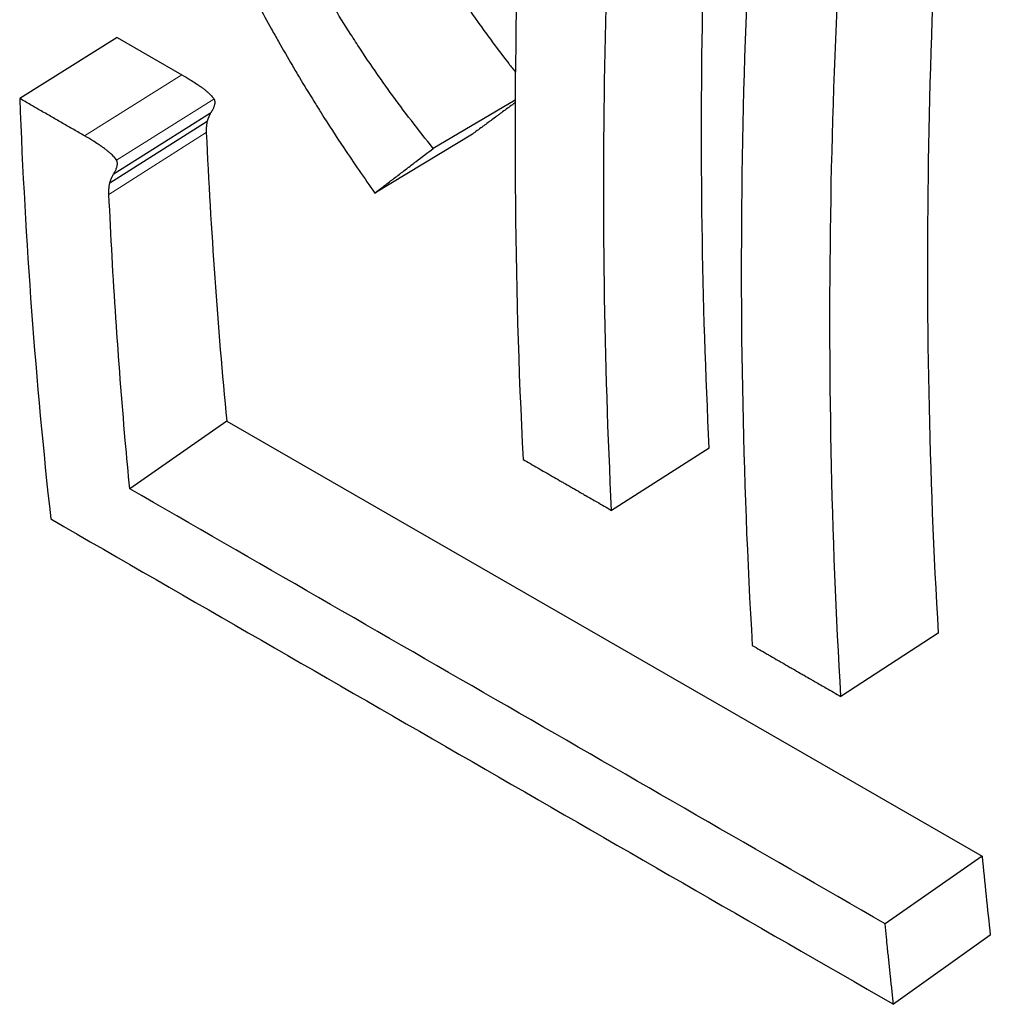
# Model space of a CAD drawing. Header units: millimetres. Extents: x 14 to 974, y 14 to 587.
# Tile 39 of 45: x 558.02 to 561.54, y 410.63 to 414.2. Entities that reach past the tile are written whole.
import ezdxf

# ---------------------------------------------------------------- set-up
doc = ezdxf.new("R2010")
doc.units = ezdxf.units.MM
doc.layers.add('외형선(ISO)', color=7, linetype='Continuous', lineweight=25)
doc.layers.add('좁은 외형선(ISO)', color=7, linetype='Continuous', lineweight=18)

msp = doc.modelspace()

# ---------------------------------------------------------------- linework, layer by layer
at = {"layer": '외형선(ISO)'}
for p, q in [((558.3758, 414.1372), (558.0226, 413.916)), ((558.3758, 414.1372), (558.6108, 414.0018)), ((559.8192, 413.9093), (559.5223, 413.7349)), ((558.7149, 413.8626), (558.3617, 413.6398)), ((558.7021, 413.833), (558.349, 413.6095)), ((559.664, 413.7864), (559.3106, 413.5732)), ((558.7733, 412.7461), (558.4217, 412.5007)), ((558.7733, 412.7461), (561.5125, 411.1687)), ((560.5221, 412.6486), (560.1691, 412.4222)), ((561.3533, 411.9777), (561.0005, 411.7473)), ((561.5125, 411.1687), (561.1609, 410.9233)), ((561.5421, 410.8826), (561.1911, 410.6315))]:
    msp.add_line(p, q, dxfattribs=at)
for centre, start_param, end_param in [((578.1714, 423.968), 5.391512, 5.552434), ((578.9918, 423.4956), 5.387441, 5.562475), ((576.3533, 425.015), 5.54755, 5.601009), ((579.0925, 423.4376), 5.601009, 5.615935)]:
    msp.add_ellipse(centre, major_axis=(-12.4758, -21.6646), ratio=0.578093, start_param=start_param, end_param=end_param, dxfattribs=at)
for points in [[(560.1691, 412.4222), (560.1144, 413.5072), (560.1375, 414.6421), (560.2383, 415.8123)], [(560.762, 415.798), (560.6335, 414.4579), (560.6057, 413.1621), (560.6791, 411.9324)], [(561.0005, 411.7473), (560.9305, 412.9206), (560.9526, 414.1541), (561.0664, 415.4288)], [(559.8334, 414.618), (559.81, 413.9318), (559.8147, 413.2605), (559.8477, 412.6073)], [(558.0226, 413.916), (558.0426, 413.3962), (558.0802, 412.8875), (558.1353, 412.3913)], [(561.1609, 410.9233), (560.2478, 411.4491), (559.3347, 411.9749), (558.4217, 412.5007)], [(558.1353, 412.3913), (559.1539, 411.8047), (560.1725, 411.2181), (561.1911, 410.6315)]]:
    msp.add_open_spline(points, degree=3, dxfattribs=at)
for points, knots in [([(559.5223, 413.7349), (559.4952, 413.7683), (559.4686, 413.8019), (559.4427, 413.8357), (559.4167, 413.8696), (559.3912, 413.9037), (559.3663, 413.9382), (559.3538, 413.9554), (559.3415, 413.9727), (559.3294, 413.99), (559.305, 414.0247), (559.2812, 414.0597), (559.2579, 414.0949), (559.2463, 414.1126), (559.2348, 414.1303), (559.2234, 414.148), (559.2007, 414.1836), (559.1786, 414.2194), (559.157, 414.2555), (559.1462, 414.2735), (559.1355, 414.2916), (559.125, 414.3098), (559.104, 414.3462), (559.0835, 414.3829), (559.0636, 414.4198), (559.0536, 414.4383), (559.0438, 414.4569), (559.0341, 414.4755), (559.0148, 414.5127), (558.996, 414.5503), (558.9778, 414.5881), (558.9687, 414.607), (558.9598, 414.626), (558.951, 414.6451), (558.9245, 414.7022), (558.8994, 414.7601), (558.8756, 414.8186), (558.8439, 414.8966), (558.8144, 414.9758), (558.7874, 415.0562)], [0, 0, 0, 0, 0.083333, 0.083333, 0.083333, 0.166667, 0.166667, 0.166667, 0.208333, 0.208333, 0.208333, 0.291667, 0.291667, 0.291667, 0.333333, 0.333333, 0.333333, 0.416667, 0.416667, 0.416667, 0.458333, 0.458333, 0.458333, 0.541667, 0.541667, 0.541667, 0.583333, 0.583333, 0.583333, 0.666667, 0.666667, 0.666667, 0.708333, 0.708333, 0.708333, 0.833333, 0.833333, 0.833333, 1, 1, 1, 1]), ([(559.255, 414.9511), (559.2709, 414.9142), (559.2874, 414.8776), (559.3045, 414.8413), (559.3133, 414.8225), (559.3222, 414.8038), (559.3313, 414.7852), (559.3495, 414.7479), (559.3683, 414.7109), (559.3877, 414.6741), (559.3973, 414.6558), (559.4072, 414.6375), (559.4171, 414.6192), (559.437, 414.5828), (559.4575, 414.5466), (559.4785, 414.5107), (559.4891, 414.4927), (559.4997, 414.4748), (559.5105, 414.457), (559.5321, 414.4214), (559.5543, 414.386), (559.577, 414.3509), (559.5883, 414.3334), (559.5998, 414.3159), (559.6115, 414.2985), (559.6347, 414.2637), (559.6585, 414.2291), (559.6829, 414.1948), (559.6951, 414.1777), (559.7074, 414.1606), (559.7199, 414.1436), (559.7448, 414.1095), (559.7702, 414.0758), (559.7962, 414.0423), (559.8041, 414.0321), (559.812, 414.022), (559.82, 414.0119)], [-0.7888686, -0.7888686, -0.7888686, -0.7888686, -0.7083333, -0.7083333, -0.7083333, -0.6666667, -0.6666667, -0.6666667, -0.5833333, -0.5833333, -0.5833333, -0.5416667, -0.5416667, -0.5416667, -0.4583333, -0.4583333, -0.4583333, -0.4166667, -0.4166667, -0.4166667, -0.3333333, -0.3333333, -0.3333333, -0.2916667, -0.2916667, -0.2916667, -0.2083333, -0.2083333, -0.2083333, -0.1666667, -0.1666667, -0.1666667, -0.0833333, -0.0833333, -0.0833333, -0.05805, -0.05805, -0.05805, -0.05805]), ([(558.7068, 414.6232), (558.721, 414.5919), (558.7354, 414.5607), (558.75, 414.5297), (558.7647, 414.4988), (558.7795, 414.468), (558.7946, 414.4374), (558.8021, 414.4221), (558.8097, 414.4068), (558.8174, 414.3916), (558.8327, 414.3612), (558.8482, 414.3309), (558.8639, 414.3009), (558.8718, 414.2858), (558.8797, 414.2709), (558.8877, 414.2559), (558.9036, 414.226), (558.9198, 414.1964), (558.9361, 414.1668), (558.9443, 414.1521), (558.9526, 414.1374), (558.9609, 414.1227), (558.9774, 414.0934), (558.9942, 414.0642), (559.0112, 414.0352), (559.0197, 414.0208), (559.0283, 414.0063), (559.0369, 413.9919), (559.0541, 413.9631), (559.0716, 413.9345), (559.0892, 413.9061), (559.098, 413.8918), (559.1069, 413.8777), (559.1158, 413.8635), (559.1425, 413.8211), (559.1698, 413.7791), (559.1974, 413.7375), (559.2343, 413.682), (559.2721, 413.6273), (559.3106, 413.5732)], [0, 0, 0, 0, 0.083333, 0.083333, 0.083333, 0.166667, 0.166667, 0.166667, 0.208333, 0.208333, 0.208333, 0.291667, 0.291667, 0.291667, 0.333333, 0.333333, 0.333333, 0.416667, 0.416667, 0.416667, 0.458333, 0.458333, 0.458333, 0.541667, 0.541667, 0.541667, 0.583333, 0.583333, 0.583333, 0.666667, 0.666667, 0.666667, 0.708333, 0.708333, 0.708333, 0.833333, 0.833333, 0.833333, 1, 1, 1, 1]), ([(558.6108, 414.0018), (558.6215, 413.9957), (558.6315, 413.9898), (558.6407, 413.984), (558.6476, 413.9797), (558.6542, 413.9756), (558.6603, 413.9715), (558.6624, 413.9702), (558.6644, 413.9688), (558.6664, 413.9675), (558.6703, 413.9648), (558.674, 413.9622), (558.6776, 413.9597), (558.6794, 413.9584), (558.6811, 413.9572), (558.6828, 413.9559), (558.6862, 413.9534), (558.6895, 413.951), (558.6925, 413.9486), (558.694, 413.9474), (558.6955, 413.9462), (558.6969, 413.945), (558.6998, 413.9427), (558.7025, 413.9404), (558.705, 413.9382), (558.7063, 413.9371), (558.7075, 413.9359), (558.7087, 413.9349), (558.711, 413.9327), (558.7132, 413.9305), (558.7152, 413.9285), (558.7162, 413.9274), (558.7171, 413.9264), (558.718, 413.9254), (558.7198, 413.9234), (558.7215, 413.9214), (558.7229, 413.9195), (558.7244, 413.9175), (558.7257, 413.9157), (558.7268, 413.9139)], [-1, -1, -1, -1, -0.833333, -0.833333, -0.833333, -0.708333, -0.708333, -0.708333, -0.666667, -0.666667, -0.666667, -0.583333, -0.583333, -0.583333, -0.541667, -0.541667, -0.541667, -0.458333, -0.458333, -0.458333, -0.416667, -0.416667, -0.416667, -0.333333, -0.333333, -0.333333, -0.291667, -0.291667, -0.291667, -0.208333, -0.208333, -0.208333, -0.166667, -0.166667, -0.166667, -0.083333, -0.083333, -0.083333, 0, 0, 0, 0]), ([(558.2576, 413.7806), (558.2511, 413.7844), (558.2446, 413.7881), (558.238, 413.7919), (558.2315, 413.7957), (558.225, 413.7994), (558.2184, 413.8032), (558.2152, 413.8051), (558.2119, 413.8069), (558.2086, 413.8088), (558.2021, 413.8126), (558.1956, 413.8163), (558.1891, 413.8201), (558.1858, 413.822), (558.1825, 413.8239), (558.1793, 413.8257), (558.1727, 413.8295), (558.1662, 413.8333), (558.1597, 413.837), (558.1564, 413.8389), (558.1531, 413.8408), (558.1499, 413.8427), (558.1434, 413.8464), (558.1368, 413.8502), (558.1303, 413.8539), (558.127, 413.8558), (558.1238, 413.8577), (558.1205, 413.8596), (558.114, 413.8633), (558.1074, 413.8671), (558.1009, 413.8709), (558.0976, 413.8727), (558.0944, 413.8746), (558.0911, 413.8765), (558.0813, 413.8821), (558.0715, 413.8878), (558.0617, 413.8934), (558.0487, 413.901), (558.0356, 413.9085), (558.0226, 413.916)], [0, 0, 0, 0, 0.00277024, 0.00277024, 0.00277024, 0.00554048, 0.00554048, 0.00554048, 0.0069256, 0.0069256, 0.0069256, 0.00969584, 0.00969584, 0.00969584, 0.01108096, 0.01108096, 0.01108096, 0.0138512, 0.0138512, 0.0138512, 0.01523632, 0.01523632, 0.01523632, 0.01800656, 0.01800656, 0.01800656, 0.01939168, 0.01939168, 0.01939168, 0.02216192, 0.02216192, 0.02216192, 0.02354704, 0.02354704, 0.02354704, 0.0277024, 0.0277024, 0.0277024, 0.03324288, 0.03324288, 0.03324288, 0.03324288]), ([(558.7268, 413.9139), (558.7271, 413.9134), (558.7274, 413.9129), (558.7276, 413.9125), (558.7278, 413.912), (558.7281, 413.9115), (558.7283, 413.911), (558.7284, 413.9107), (558.7285, 413.9105), (558.7286, 413.9102), (558.7287, 413.9097), (558.7289, 413.9092), (558.7291, 413.9087), (558.7291, 413.9084), (558.7292, 413.9082), (558.7293, 413.9079), (558.7294, 413.9073), (558.7295, 413.9068), (558.7296, 413.9062), (558.7296, 413.9059), (558.7297, 413.9057), (558.7297, 413.9054), (558.7298, 413.9045), (558.7299, 413.9036), (558.7299, 413.9027), (558.73, 413.9021), (558.73, 413.9015), (558.7299, 413.9009), (558.7299, 413.8996), (558.7298, 413.8983), (558.7296, 413.897), (558.7295, 413.8963), (558.7294, 413.8956), (558.7293, 413.895), (558.729, 413.8936), (558.7287, 413.8922), (558.7283, 413.8907), (558.7281, 413.8899), (558.7278, 413.8892), (558.7276, 413.8885), (558.7271, 413.8869), (558.7266, 413.8854), (558.7259, 413.8838), (558.7256, 413.883), (558.7253, 413.8822), (558.7249, 413.8814), (558.7242, 413.8797), (558.7235, 413.878), (558.7226, 413.8763), (558.7222, 413.8755), (558.7217, 413.8746), (558.7213, 413.8737), (558.7204, 413.8719), (558.7194, 413.8701), (558.7183, 413.8683), (558.7172, 413.8664), (558.7161, 413.8645), (558.7149, 413.8626)], [-1, -1, -1, -1, -0.958333, -0.958333, -0.958333, -0.916667, -0.916667, -0.916667, -0.895833, -0.895833, -0.895833, -0.854167, -0.854167, -0.854167, -0.833333, -0.833333, -0.833333, -0.791667, -0.791667, -0.791667, -0.770833, -0.770833, -0.770833, -0.708333, -0.708333, -0.708333, -0.666667, -0.666667, -0.666667, -0.583333, -0.583333, -0.583333, -0.541667, -0.541667, -0.541667, -0.458333, -0.458333, -0.458333, -0.416667, -0.416667, -0.416667, -0.333333, -0.333333, -0.333333, -0.291667, -0.291667, -0.291667, -0.208333, -0.208333, -0.208333, -0.166667, -0.166667, -0.166667, -0.083333, -0.083333, -0.083333, 0, 0, 0, 0]), ([(559.8192, 413.9008), (559.8173, 413.8995), (559.8155, 413.8982), (559.8137, 413.8968), (559.8107, 413.8946), (559.8078, 413.8925), (559.8048, 413.8903), (559.7989, 413.8859), (559.793, 413.8816), (559.7871, 413.8773), (559.7842, 413.8751), (559.7813, 413.8729), (559.7783, 413.8707), (559.7724, 413.8664), (559.7665, 413.8621), (559.7607, 413.8577), (559.7577, 413.8556), (559.7548, 413.8534), (559.7519, 413.8512), (559.746, 413.8469), (559.7401, 413.8426), (559.7342, 413.8382), (559.7313, 413.8361), (559.7284, 413.8339), (559.7254, 413.8318), (559.7196, 413.8274), (559.7137, 413.8231), (559.7079, 413.8188), (559.7049, 413.8166), (559.702, 413.8145), (559.6991, 413.8123), (559.6932, 413.808), (559.6874, 413.8037), (559.6815, 413.7994), (559.6757, 413.795), (559.6699, 413.7907), (559.664, 413.7864)], [-0.03387321, -0.03387321, -0.03387321, -0.03387321, -0.03268459, -0.03268459, -0.03268459, -0.03076196, -0.03076196, -0.03076196, -0.02691672, -0.02691672, -0.02691672, -0.0249941, -0.0249941, -0.0249941, -0.02114885, -0.02114885, -0.02114885, -0.01922623, -0.01922623, -0.01922623, -0.01538098, -0.01538098, -0.01538098, -0.01345836, -0.01345836, -0.01345836, -0.00961311, -0.00961311, -0.00961311, -0.00769049, -0.00769049, -0.00769049, -0.00384525, -0.00384525, -0.00384525, 0, 0, 0, 0]), ([(558.7149, 413.8626), (558.7139, 413.8608), (558.713, 413.859), (558.7121, 413.8573), (558.7114, 413.856), (558.7108, 413.8547), (558.7102, 413.8534), (558.71, 413.853), (558.7098, 413.8526), (558.7096, 413.8522), (558.7092, 413.8513), (558.7088, 413.8505), (558.7084, 413.8496), (558.7082, 413.8492), (558.708, 413.8488), (558.7079, 413.8484), (558.7075, 413.8476), (558.7071, 413.8467), (558.7068, 413.8459), (558.7066, 413.8455), (558.7065, 413.8451), (558.7063, 413.8447), (558.706, 413.8439), (558.7056, 413.8431), (558.7053, 413.8423), (558.7052, 413.8419), (558.705, 413.8415), (558.7049, 413.8411), (558.7046, 413.8403), (558.7043, 413.8395), (558.704, 413.8388), (558.7039, 413.8384), (558.7037, 413.838), (558.7036, 413.8376), (558.7033, 413.8368), (558.7031, 413.8361), (558.7028, 413.8353), (558.7026, 413.8345), (558.7023, 413.8338), (558.7021, 413.833)], [-1, -1, -1, -1, -0.833333, -0.833333, -0.833333, -0.708333, -0.708333, -0.708333, -0.666667, -0.666667, -0.666667, -0.583333, -0.583333, -0.583333, -0.541667, -0.541667, -0.541667, -0.458333, -0.458333, -0.458333, -0.416667, -0.416667, -0.416667, -0.333333, -0.333333, -0.333333, -0.291667, -0.291667, -0.291667, -0.208333, -0.208333, -0.208333, -0.166667, -0.166667, -0.166667, -0.083333, -0.083333, -0.083333, 0, 0, 0, 0]), ([(558.7021, 413.833), (558.7017, 413.8309), (558.7013, 413.8288), (558.7009, 413.8267), (558.7007, 413.8251), (558.7005, 413.8235), (558.7003, 413.8218), (558.7002, 413.8213), (558.7001, 413.8207), (558.7001, 413.8202), (558.6999, 413.8191), (558.6998, 413.818), (558.6997, 413.8169), (558.6997, 413.8163), (558.6996, 413.8157), (558.6996, 413.8152), (558.6995, 413.8141), (558.6994, 413.8129), (558.6993, 413.8118), (558.6993, 413.8113), (558.6993, 413.8107), (558.6993, 413.8101), (558.6992, 413.809), (558.6992, 413.8078), (558.6991, 413.8067), (558.6991, 413.8061), (558.6991, 413.8055), (558.6991, 413.805), (558.6991, 413.8038), (558.699, 413.8027), (558.699, 413.8015), (558.699, 413.8009), (558.699, 413.8003), (558.699, 413.7997), (558.6991, 413.7986), (558.6991, 413.7974), (558.6991, 413.7962), (558.6991, 413.795), (558.6992, 413.7938), (558.6992, 413.7926)], [-1, -1, -1, -1, -0.833333, -0.833333, -0.833333, -0.708333, -0.708333, -0.708333, -0.666667, -0.666667, -0.666667, -0.583333, -0.583333, -0.583333, -0.541667, -0.541667, -0.541667, -0.458333, -0.458333, -0.458333, -0.416667, -0.416667, -0.416667, -0.333333, -0.333333, -0.333333, -0.291667, -0.291667, -0.291667, -0.208333, -0.208333, -0.208333, -0.166667, -0.166667, -0.166667, -0.083333, -0.083333, -0.083333, 0, 0, 0, 0]), ([(558.3736, 413.6922), (558.3725, 413.6941), (558.3712, 413.696), (558.3697, 413.6979), (558.3683, 413.6998), (558.3666, 413.7018), (558.3648, 413.7039), (558.3639, 413.7049), (558.363, 413.7059), (558.362, 413.707), (558.36, 413.7091), (558.3578, 413.7112), (558.3555, 413.7134), (558.3543, 413.7145), (558.3531, 413.7157), (558.3518, 413.7168), (558.3493, 413.719), (558.3466, 413.7213), (558.3437, 413.7237), (558.3423, 413.7249), (558.3408, 413.7261), (558.3393, 413.7273), (558.3362, 413.7297), (558.333, 413.7321), (558.3296, 413.7346), (558.3279, 413.7359), (558.3262, 413.7371), (558.3244, 413.7384), (558.3208, 413.741), (558.3171, 413.7436), (558.3131, 413.7462), (558.3112, 413.7476), (558.3092, 413.7489), (558.3071, 413.7503), (558.301, 413.7543), (558.2944, 413.7585), (558.2875, 413.7628), (558.2782, 413.7686), (558.2683, 413.7745), (558.2576, 413.7806)], [0, 0, 0, 0, 0.083333, 0.083333, 0.083333, 0.166667, 0.166667, 0.166667, 0.208333, 0.208333, 0.208333, 0.291667, 0.291667, 0.291667, 0.333333, 0.333333, 0.333333, 0.416667, 0.416667, 0.416667, 0.458333, 0.458333, 0.458333, 0.541667, 0.541667, 0.541667, 0.583333, 0.583333, 0.583333, 0.666667, 0.666667, 0.666667, 0.708333, 0.708333, 0.708333, 0.833333, 0.833333, 0.833333, 1, 1, 1, 1]), ([(559.3106, 413.5732), (559.3164, 413.5776), (559.3222, 413.5821), (559.3281, 413.5866), (559.3339, 413.591), (559.3398, 413.5955), (559.3456, 413.6), (559.3485, 413.6022), (559.3515, 413.6045), (559.3544, 413.6067), (559.3602, 413.6112), (559.3661, 413.6157), (559.372, 413.6201), (559.3749, 413.6224), (559.3778, 413.6246), (559.3808, 413.6269), (559.3866, 413.6313), (559.3925, 413.6358), (559.3984, 413.6403), (559.4013, 413.6426), (559.4042, 413.6448), (559.4072, 413.6471), (559.413, 413.6515), (559.4189, 413.656), (559.4248, 413.6605), (559.4277, 413.6628), (559.4307, 413.665), (559.4336, 413.6673), (559.4395, 413.6718), (559.4454, 413.6763), (559.4513, 413.6808), (559.4543, 413.683), (559.4572, 413.6853), (559.4602, 413.6875), (559.4808, 413.7033), (559.5015, 413.7191), (559.5223, 413.7349)], [0, 0, 0, 0, 0.00384525, 0.00384525, 0.00384525, 0.00769049, 0.00769049, 0.00769049, 0.00961311, 0.00961311, 0.00961311, 0.01345836, 0.01345836, 0.01345836, 0.01538098, 0.01538098, 0.01538098, 0.01922623, 0.01922623, 0.01922623, 0.02114885, 0.02114885, 0.02114885, 0.0249941, 0.0249941, 0.0249941, 0.02691672, 0.02691672, 0.02691672, 0.03076196, 0.03076196, 0.03076196, 0.03268459, 0.03268459, 0.03268459, 0.04614295, 0.04614295, 0.04614295, 0.04614295]), ([(558.3617, 413.6398), (558.3629, 413.6418), (558.3641, 413.6437), (558.3651, 413.6456), (558.3662, 413.6475), (558.3672, 413.6494), (558.3681, 413.6512), (558.3686, 413.6521), (558.369, 413.653), (558.3694, 413.6539), (558.3703, 413.6556), (558.3711, 413.6574), (558.3718, 413.659), (558.3721, 413.6599), (558.3725, 413.6607), (558.3728, 413.6615), (558.3734, 413.6632), (558.3739, 413.6648), (558.3744, 413.6663), (558.3747, 413.6671), (558.3749, 413.6678), (558.3751, 413.6686), (558.3755, 413.6701), (558.3758, 413.6715), (558.3761, 413.673), (558.3762, 413.6737), (558.3763, 413.6744), (558.3764, 413.675), (558.3766, 413.6764), (558.3767, 413.6777), (558.3767, 413.679), (558.3768, 413.6797), (558.3768, 413.6803), (558.3767, 413.6809), (558.3767, 413.6818), (558.3766, 413.6827), (558.3765, 413.6836), (558.3765, 413.6839), (558.3764, 413.6842), (558.3764, 413.6845), (558.3763, 413.685), (558.3762, 413.6856), (558.3761, 413.6862), (558.376, 413.6864), (558.3759, 413.6867), (558.3759, 413.687), (558.3757, 413.6875), (558.3755, 413.688), (558.3754, 413.6886), (558.3753, 413.6888), (558.3752, 413.6891), (558.3751, 413.6893), (558.3749, 413.6898), (558.3746, 413.6903), (558.3744, 413.6908), (558.3742, 413.6913), (558.3739, 413.6918), (558.3736, 413.6922)], [0, 0, 0, 0, 0.083333, 0.083333, 0.083333, 0.166667, 0.166667, 0.166667, 0.208333, 0.208333, 0.208333, 0.291667, 0.291667, 0.291667, 0.333333, 0.333333, 0.333333, 0.416667, 0.416667, 0.416667, 0.458333, 0.458333, 0.458333, 0.541667, 0.541667, 0.541667, 0.583333, 0.583333, 0.583333, 0.666667, 0.666667, 0.666667, 0.708333, 0.708333, 0.708333, 0.770833, 0.770833, 0.770833, 0.791667, 0.791667, 0.791667, 0.833333, 0.833333, 0.833333, 0.854167, 0.854167, 0.854167, 0.895833, 0.895833, 0.895833, 0.916667, 0.916667, 0.916667, 0.958333, 0.958333, 0.958333, 1, 1, 1, 1]), ([(558.349, 413.6095), (558.3492, 413.6102), (558.3494, 413.611), (558.3497, 413.6118), (558.3499, 413.6126), (558.3502, 413.6133), (558.3505, 413.6141), (558.3506, 413.6145), (558.3507, 413.6149), (558.3509, 413.6153), (558.3511, 413.6161), (558.3514, 413.6169), (558.3517, 413.6177), (558.3519, 413.6181), (558.352, 413.6185), (558.3522, 413.6189), (558.3525, 413.6198), (558.3528, 413.6206), (558.3532, 413.6214), (558.3533, 413.6218), (558.3535, 413.6222), (558.3537, 413.6227), (558.354, 413.6235), (558.3544, 413.6243), (558.3547, 413.6252), (558.3549, 413.6256), (558.3551, 413.626), (558.3553, 413.6265), (558.3557, 413.6273), (558.356, 413.6282), (558.3564, 413.629), (558.3566, 413.6295), (558.3568, 413.6299), (558.357, 413.6304), (558.3577, 413.6317), (558.3583, 413.633), (558.3589, 413.6343), (558.3598, 413.6361), (558.3607, 413.6379), (558.3617, 413.6398)], [0, 0, 0, 0, 0.083333, 0.083333, 0.083333, 0.166667, 0.166667, 0.166667, 0.208333, 0.208333, 0.208333, 0.291667, 0.291667, 0.291667, 0.333333, 0.333333, 0.333333, 0.416667, 0.416667, 0.416667, 0.458333, 0.458333, 0.458333, 0.541667, 0.541667, 0.541667, 0.583333, 0.583333, 0.583333, 0.666667, 0.666667, 0.666667, 0.708333, 0.708333, 0.708333, 0.833333, 0.833333, 0.833333, 1, 1, 1, 1]), ([(558.3462, 413.5682), (558.3461, 413.5694), (558.3461, 413.5706), (558.346, 413.5718), (558.346, 413.573), (558.346, 413.5742), (558.346, 413.5754), (558.346, 413.576), (558.3459, 413.5766), (558.3459, 413.5772), (558.3459, 413.5784), (558.346, 413.5796), (558.346, 413.5808), (558.346, 413.5814), (558.346, 413.5819), (558.346, 413.5825), (558.3461, 413.5837), (558.3461, 413.5849), (558.3462, 413.586), (558.3462, 413.5866), (558.3462, 413.5872), (558.3462, 413.5878), (558.3463, 413.5889), (558.3464, 413.5901), (558.3465, 413.5912), (558.3465, 413.5918), (558.3466, 413.5923), (558.3466, 413.5929), (558.3467, 413.5941), (558.3468, 413.5952), (558.347, 413.5963), (558.347, 413.5969), (558.3471, 413.5974), (558.3472, 413.598), (558.3474, 413.5997), (558.3476, 413.6013), (558.3478, 413.603), (558.3482, 413.6051), (558.3486, 413.6073), (558.349, 413.6095)], [0, 0, 0, 0, 0.083333, 0.083333, 0.083333, 0.166667, 0.166667, 0.166667, 0.208333, 0.208333, 0.208333, 0.291667, 0.291667, 0.291667, 0.333333, 0.333333, 0.333333, 0.416667, 0.416667, 0.416667, 0.458333, 0.458333, 0.458333, 0.541667, 0.541667, 0.541667, 0.583333, 0.583333, 0.583333, 0.666667, 0.666667, 0.666667, 0.708333, 0.708333, 0.708333, 0.833333, 0.833333, 0.833333, 1, 1, 1, 1]), ([(558.4217, 412.5007), (558.4161, 412.559), (558.4107, 412.6175), (558.4055, 412.6762), (558.3798, 412.9695), (558.36, 413.267), (558.3462, 413.5682)], [0, 0, 0, 0, 0.022275, 0.022275, 0.022275, 0.1336499, 0.1336499, 0.1336499, 0.1336499]), ([(559.8477, 412.6073), (559.8566, 412.6022), (559.8655, 412.597), (559.8744, 412.5919), (559.8834, 412.5867), (559.8923, 412.5816), (559.9012, 412.5765), (559.9057, 412.5739), (559.9101, 412.5713), (559.9146, 412.5688), (559.9235, 412.5636), (559.9325, 412.5585), (559.9414, 412.5533), (559.9459, 412.5508), (559.9503, 412.5482), (559.9548, 412.5456), (559.9637, 412.5405), (559.9726, 412.5353), (559.9816, 412.5302), (559.986, 412.5276), (559.9905, 412.5251), (559.995, 412.5225), (560.0039, 412.5173), (560.0128, 412.5122), (560.0217, 412.5071), (560.0262, 412.5045), (560.0307, 412.5019), (560.0351, 412.4993), (560.0441, 412.4942), (560.053, 412.4891), (560.0619, 412.4839), (560.0664, 412.4814), (560.0709, 412.4788), (560.0753, 412.4762), (560.0887, 412.4685), (560.1021, 412.4608), (560.1155, 412.4531), (560.1334, 412.4428), (560.1512, 412.4325), (560.1691, 412.4222)], [0, 0, 0, 0, 0.00378788, 0.00378788, 0.00378788, 0.00757576, 0.00757576, 0.00757576, 0.0094697, 0.0094697, 0.0094697, 0.01325758, 0.01325758, 0.01325758, 0.01515152, 0.01515152, 0.01515152, 0.01893939, 0.01893939, 0.01893939, 0.02083333, 0.02083333, 0.02083333, 0.02462121, 0.02462121, 0.02462121, 0.02651515, 0.02651515, 0.02651515, 0.03030303, 0.03030303, 0.03030303, 0.03219697, 0.03219697, 0.03219697, 0.03787879, 0.03787879, 0.03787879, 0.04545455, 0.04545455, 0.04545455, 0.04545455]), ([(560.6791, 411.9324), (560.688, 411.9273), (560.697, 411.9221), (560.7059, 411.917), (560.7148, 411.9119), (560.7238, 411.9067), (560.7327, 411.9016), (560.7371, 411.899), (560.7416, 411.8964), (560.7461, 411.8939), (560.755, 411.8887), (560.7639, 411.8836), (560.7729, 411.8784), (560.7773, 411.8759), (560.7818, 411.8733), (560.7863, 411.8707), (560.7952, 411.8656), (560.8041, 411.8604), (560.813, 411.8553), (560.8175, 411.8527), (560.822, 411.8502), (560.8264, 411.8476), (560.8354, 411.8424), (560.8443, 411.8373), (560.8532, 411.8322), (560.8577, 411.8296), (560.8621, 411.827), (560.8666, 411.8244), (560.8755, 411.8193), (560.8845, 411.8142), (560.8934, 411.809), (560.8979, 411.8065), (560.9023, 411.8039), (560.9068, 411.8013), (560.9202, 411.7936), (560.9336, 411.7859), (560.947, 411.7782), (560.9648, 411.7679), (560.9827, 411.7576), (561.0005, 411.7473)], [0, 0, 0, 0, 0.00378788, 0.00378788, 0.00378788, 0.00757576, 0.00757576, 0.00757576, 0.0094697, 0.0094697, 0.0094697, 0.01325758, 0.01325758, 0.01325758, 0.01515152, 0.01515152, 0.01515152, 0.01893939, 0.01893939, 0.01893939, 0.02083333, 0.02083333, 0.02083333, 0.02462121, 0.02462121, 0.02462121, 0.02651515, 0.02651515, 0.02651515, 0.03030303, 0.03030303, 0.03030303, 0.03219697, 0.03219697, 0.03219697, 0.03787879, 0.03787879, 0.03787879, 0.04545455, 0.04545455, 0.04545455, 0.04545455]), ([(561.1911, 410.6315), (561.1902, 410.6396), (561.1893, 410.6477), (561.1884, 410.6557), (561.1876, 410.6638), (561.1867, 410.6719), (561.1858, 410.68), (561.1854, 410.684), (561.1849, 410.688), (561.1845, 410.6921), (561.1836, 410.7002), (561.1827, 410.7083), (561.1819, 410.7163), (561.1814, 410.7204), (561.181, 410.7244), (561.1806, 410.7285), (561.1797, 410.7366), (561.1789, 410.7447), (561.178, 410.7528), (561.1776, 410.7568), (561.1772, 410.7609), (561.1768, 410.7649), (561.1759, 410.773), (561.1751, 410.7811), (561.1742, 410.7892), (561.1738, 410.7933), (561.1734, 410.7973), (561.173, 410.8014), (561.1722, 410.8095), (561.1713, 410.8176), (561.1705, 410.8257), (561.1701, 410.8298), (561.1697, 410.8338), (561.1693, 410.8379), (561.1681, 410.8501), (561.1668, 410.8623), (561.1656, 410.8745), (561.164, 410.8907), (561.1624, 410.907), (561.1609, 410.9233)], [0, 0, 0, 0, 0.00310945, 0.00310945, 0.00310945, 0.00621891, 0.00621891, 0.00621891, 0.00777363, 0.00777363, 0.00777363, 0.01088308, 0.01088308, 0.01088308, 0.01243781, 0.01243781, 0.01243781, 0.01554726, 0.01554726, 0.01554726, 0.01710199, 0.01710199, 0.01710199, 0.02021144, 0.02021144, 0.02021144, 0.02176617, 0.02176617, 0.02176617, 0.02487562, 0.02487562, 0.02487562, 0.02643035, 0.02643035, 0.02643035, 0.03109453, 0.03109453, 0.03109453, 0.03731343, 0.03731343, 0.03731343, 0.03731343])]:
    msp.add_open_spline(points, degree=3, knots=knots, dxfattribs=at)
at = {"layer": '좁은 외형선(ISO)'}
for p, q in [((558.6108, 414.0018), (558.2576, 413.7806)), ((558.7268, 413.9139), (558.3736, 413.6922)), ((558.6992, 413.7926), (558.3462, 413.5682))]:
    msp.add_line(p, q, dxfattribs=at)

doc.saveas('drawing.dxf')
